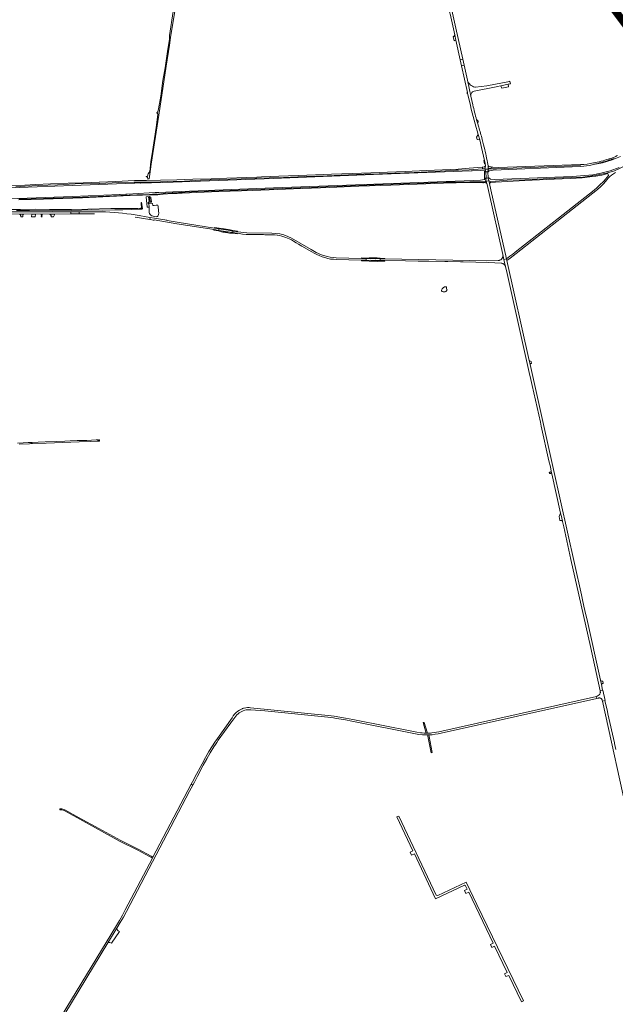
# Model space of a CAD drawing. Header units: metres. Extents: x 166325 to 190320, y 381923 to 404576.
# Tile 252 of 256: x 173460 to 174630, y 383717 to 385651. Entities that reach past the tile are written whole.
import ezdxf

# ---------------------------------------------------------------- set-up
doc = ezdxf.new("R2010")
doc.units = ezdxf.units.M
for name, color, linetype, lineweight in [('B-WE-OG-WATER_BEEK-GV', 8, 'Continuous', 18), ('B-WE-OG-WATER_KANAAL-GV', 8, 'Continuous', 18), ('B-WE-OG-WATER_MEER-GV', 8, 'Continuous', 18), ('B-WE-VH-VERHARDING_ASFALT-GV', 8, 'Continuous', 18), ('B-WE-VH-VERHARDING_BETON-GV', 8, 'Continuous', 18), ('B-WE-VH-VERHARDING_BETONSTRAATSTEEN-GV', 8, 'Continuous', 18), ('B-WE-VH-VERHARDING_FUNDERING_ZAND-GV', 8, 'Continuous', 18), ('B-WE-VH-VERHARDING_N-WEG', 8, 'Continuous', 18)]:
    doc.layers.add(name, color=color, linetype=linetype, lineweight=lineweight)

msp = doc.modelspace()

# ---------------------------------------------------------------- linework, layer by layer
at = {"layer": 'B-WE-OG-WATER_BEEK-GV', "flags": 128}
for points in [[(173761.382, 385666.763), (173754.258, 385619.853), (173754.233, 385615.296), (173754.198, 385612.678), (173750.847, 385588.412), (173746.127, 385555.964), (173741.545, 385531.272), (173737.235, 385500.567), (173733.097, 385475.716), (173731.591, 385470.086), (173731.168, 385469.194), (173729.622, 385468.268), (173729.524, 385467.799), (173731.48, 385466.214), (173731.905, 385464.389), (173728.316, 385439.327), (173723.893, 385409.02), (173720.853, 385391.894), (173717.817, 385372.052), (173715.906, 385352.773), (173712.568, 385348.101), (173711.391, 385343.138), (173708.853, 385342.582), (173708.819, 385341.921), (173710.974, 385341.991), (173711.426, 385341.191), (173711.874, 385337.807), (173713.557, 385337.912), (173714.216, 385337.953), (173714.397, 385338.129), (173715.841, 385347.219), (173718.816, 385367.032), (173733.434, 385463), (173748.159, 385559.493), (173754.346, 385600.591), (173756.57, 385615.779), (173767.941, 385686.886)], [(173453.81, 385275.794), (173479.492, 385276.107), (173525.207, 385275.684), (173563.044, 385275.887), (173601.365, 385277.102), (173622.462, 385276.709), (173647.445, 385277.119), (173663.15, 385277.641), (173695.341, 385278.455), (173698.269, 385278.585), (173700.026, 385278.78), (173701.082, 385279.518), (173701.263, 385280.061), (173701.062, 385282.916), (173700.319, 385288.328), (173700.147, 385289.578), (173700.094, 385289.966), (173699.789, 385291.366), (173699.526, 385291.712), (173699.007, 385291.704), (173698.785, 385291.391), (173698.785, 385290.254), (173698.848, 385289.694), (173699.554, 385281.388), (173699.192, 385280.785), (173697.699, 385280.446), (173692.607, 385280.243), (173639.33, 385279.928), (173594.044, 385278.623), (173561.823, 385278.2), (173518.613, 385278.185), (173492.168, 385278.553), (173461.918, 385277.979), (173441.323, 385277.718)], [(173459.374, 384817.083), (173479.546, 384817.957), (173482.256, 384818.092), (173485.817, 384818.242), (173512.472, 384819.183), (173528.607, 384819.725), (173577.075, 384821.398), (173600.046, 384822.247), (173614.023, 384822.775), (173614.01, 384823.398), (173613.88, 384823.408), (173613.848, 384824.574), (173614.042, 384824.574), (173613.978, 384825.661), (173610.359, 384825.438), (173601.316, 384824.897), (173592.288, 384824.509), (173585.009, 384824.232), (173573.084, 384824.007), (173559.392, 384823.486), (173548.664, 384823.015), (173532.701, 384822.245), (173510.386, 384821.3), (173496.393, 384820.709), (173484.602, 384820.408), (173476.889, 384820.134), (173467.053, 384819.76), (173456.035, 384819.207)]]:
    msp.add_lwpolyline(points, dxfattribs=at)
msp.add_lwpolyline([(173614.308, 384822.786), (173616.577, 384822.889), (173617.062, 384823.269), (173617.276, 384824.741), (173616.971, 384825.681), (173614.805, 384825.679), (173614.788, 384824.123), (173614.269, 384824.1)], close=True, dxfattribs=at)
at = {"layer": 'B-WE-OG-WATER_KANAAL-GV', "flags": 128}
for points in [[(174639.951, 385382.032), (174623.348, 385375.397), (174604.937, 385369.795), (174587.158, 385366.105), (174579.195, 385364.667), (174562.223, 385362.595), (174545.296, 385361.805), (174390.199, 385355.209), (174382.331, 385354.258), (174380.329, 385352.022), (174374.318, 385351.898), (174372.702, 385353.646), (174372.951, 385336.764), (174375.002, 385339.588), (174381.162, 385339.916), (174384.706, 385337.359), (174392.393, 385336.604), (174545, 385343.018), (174569.626, 385344.582), (174585.581, 385346.166), (174601.026, 385349.113), (174619.83, 385354.05), (174637.393, 385360.636)], [(173367.255, 385296.015), (173564.047, 385303.586), (173656.632, 385307.351), (173657.899, 385307.398), (173657.923, 385306.752), (173669.097, 385307.246), (173669.076, 385307.816), (173671.416, 385307.904), (173714.815, 385310.581), (173726.595, 385311.308), (173729.151, 385311.089), (173733.447, 385311.441), (173760.984, 385312.643), (173958.406, 385320.254), (174155.881, 385327.632), (174350.732, 385334.879), (174365.243, 385335.335), (174372.951, 385336.764), (174372.702, 385353.646), (174365.128, 385354.286), (174348.901, 385353.908), (174346.646, 385353.724), (174155.147, 385346.477), (173958.139, 385339.085), (173761.417, 385331.816), (173698.002, 385329.507), (173697.63, 385329.509), (173697.634, 385330.211), (173686.401, 385330.253), (173686.398, 385329.565), (173685.281, 385329.571), (173563.956, 385325.299), (173425.032, 385319.786)]]:
    msp.add_lwpolyline(points, dxfattribs=at)
at = {"layer": 'B-WE-OG-WATER_MEER-GV', "flags": 128}
msp.add_lwpolyline([(173713.934, 385289.927), (173714.658, 385282.574), (173714.803, 385281.106), (173714.377, 385279.222), (173714.881, 385271.415), (173715.077, 385270.213), (173716.667, 385267.91), (173717.869, 385266.62), (173720.01, 385265.537), (173728.478, 385263.848), (173729.784, 385264.121), (173730.988, 385264.54), (173731.631, 385265.141), (173732.255, 385266.352), (173733.056, 385268.297), (173733.407, 385270.634), (173733.147, 385275.049), (173732.135, 385283.66), (173731.798, 385286.523), (173728.298, 385286.289), (173724.27, 385286.02), (173721.48, 385285.833), (173721.171, 385289.839), (173719.693, 385290.474), (173717.791, 385290.295), (173714.782, 385289.989)], close=True, dxfattribs=at)
at = {"layer": 'B-WE-OG-WATER_MEER-GV'}
for points in [[(174288.735, 385119.31, 0.42422775), (174290.366, 385116.658)], [(174297.284, 385126.224, 0.36661425), (174288.735, 385119.31)], [(174296.967, 385117.2, 0.09995388), (174299.2, 385119.389)], [(174298.378, 385124.891, 0.42641541), (174297.284, 385126.224)], [(174299.174, 385121.13, -0.12821056), (174298.378, 385124.891)], [(174299.2, 385119.389, 0.19184387), (174299.174, 385121.13)], [(174290.366, 385116.658, 0.23390672), (174296.967, 385117.2)]]:
    msp.add_lwpolyline(points, format="xyb", dxfattribs=at)
at = {"layer": 'B-WE-VH-VERHARDING_ASFALT-GV', "flags": 128}
for points in [[(174278.323, 385809.297), (174278.246, 385809.649), (174272.276, 385836.85), (174267.189, 385835.692), (174273.148, 385808.621), (174273.226, 385808.269), (174296.628, 385701.952), (174298.824, 385691.972), (174300.365, 385684.976), (174305.044, 385663.717), (174305.281, 385662.642), (174314.404, 385621.197), (174316.747, 385610.551), (174325.248, 385571.93), (174330.329, 385572.999), (174316.825, 385634.28), (174294.073, 385737.531)], [(174379.529, 385352.317), (174379.479, 385353.339), (174380.75, 385357.327), (174380.292, 385357.306), (174379.54, 385357.271), (174374.169, 385356.985), (174373.709, 385356.969), (174375.397, 385353.13), (174375.437, 385352.324), (174376.086, 385339.294), (174376.147, 385338.038), (174374.808, 385333.675), (174376.519, 385333.838), (174381.352, 385334.042), (174381.677, 385334.082), (174380.215, 385338.267), (174380.155, 385339.514)], [(174409.045, 385189.448), (174411.203, 385179.799), (174415.934, 385180.857), (174385.582, 385316.606), (174382.541, 385329.141), (174381.352, 385334.042), (174376.519, 385333.838), (174377.632, 385329.038), (174378.082, 385327.096), (174380.827, 385315.262)], [(173576.938, 385273.575), (173574.471, 385273.582), (173563.573, 385273.605), (173560.947, 385273.5), (173561.048, 385269.157), (173563.556, 385269.147), (173574.451, 385269.19), (173576.943, 385269.189)], [(173466.694, 385267.385), (173466.923, 385267.934), (173467.518, 385268.704), (173459.285, 385268.696), (173460.43, 385268.372), (173461.367, 385267.878), (173461.767, 385267.474), (173462.049, 385267.032), (173462.235, 385266.445), (173462.35, 385265.783), (173462.42, 385263.803), (173466.482, 385263.756), (173466.591, 385266.89)], [(173769.211, 385253.052), (173749.742, 385256.578), (173749.297, 385256.697), (173749.043, 385256.79), (173749.017, 385256.794), (173736.704, 385258.863), (173724.759, 385260.836), (173724.785, 385261.04), (173716.409, 385262.496), (173715.743, 385258.33), (173717.172, 385258.101), (173722.717, 385257.31), (173724.273, 385257.076), (173724.311, 385257.371), (173768.915, 385250), (173841.899, 385238.434), (173851.085, 385236.978), (173851.542, 385240.016), (173842.569, 385241.437)], [(173860.69, 385238.55), (173860.664, 385238.556), (173860.638, 385238.564), (173851.542, 385240.016), (173851.085, 385236.978), (173860.179, 385235.346), (173869.105, 385233.94), (173869.13, 385233.936), (173869.155, 385233.931), (173869.179, 385233.923), (173878.553, 385232.625), (173879.017, 385235.666), (173869.662, 385237.171)], [(174140.445, 385178.293), (174140.623, 385181.43), (174131.648, 385181.686), (174081.553, 385183.115), (174075.592, 385183.538), (174069.671, 385184.349), (174063.816, 385185.544), (174052.952, 385189.098), (174042.498, 385193.722), (174032.56, 385199.369), (173993.901, 385221.744), (173986.671, 385225.164), (173979.151, 385227.888), (173971.408, 385229.893), (173963.511, 385231.161), (173955.53, 385231.68), (173906.135, 385232.36), (173900.451, 385232.669), (173894.783, 385233.199), (173889.14, 385233.95), (173887.94, 385234.157), (173880.942, 385235.361), (173879.017, 385235.666), (173878.553, 385232.625), (173887.61, 385231.19), (173890.943, 385230.662), (173898, 385229.767), (173905.089, 385229.177), (173912.197, 385228.892), (173913.353, 385228.878), (173919.508, 385228.806), (173933.556, 385228.64), (173934.038, 385228.634), (173939.276, 385228.573), (173941.957, 385228.541), (173941.959, 385228.541), (173955.64, 385228.38), (173960.612, 385228.154), (173965.56, 385227.619), (173966.688, 385227.426), (173970.466, 385226.779), (173974.716, 385225.794), (173978.906, 385224.579), (173983.024, 385223.138), (173986.266, 385221.822), (173989.447, 385220.367), (173992.562, 385218.774), (173993.748, 385218.082), (173998.055, 385215.569), (174002.998, 385212.685), (174007.574, 385210.015), (174014.006, 385206.262), (174034.037, 385194.573), (174038.676, 385191.895), (174043.457, 385189.479), (174048.365, 385187.333), (174053.933, 385185.227), (174059.59, 385183.372), (174065.325, 385181.774), (174070.744, 385180.743), (174076.223, 385180.103), (174081.734, 385179.856), (174131.654, 385178.527)], [(174149.687, 385177.926), (174149.688, 385177.938), (174149.691, 385177.964), (174149.697, 385177.988), (174149.704, 385178.013), (174149.714, 385178.036), (174149.726, 385178.059), (174149.739, 385178.08), (174149.755, 385178.1), (174149.772, 385178.119), (174149.791, 385178.136), (174149.811, 385178.151), (174149.833, 385178.165), (174149.855, 385178.176), (174149.879, 385178.186), (174149.903, 385178.193), (174149.928, 385178.198), (174149.953, 385178.202), (174149.979, 385178.202), (174150.004, 385178.201), (174159, 385178.004), (174159.026, 385178.006), (174159.053, 385178.006), (174159.079, 385178.003), (174159.105, 385177.998), (174159.131, 385177.991), (174159.156, 385177.982), (174159.18, 385177.97), (174159.202, 385177.957), (174159.224, 385177.942), (174159.244, 385177.925), (174159.263, 385177.906), (174159.28, 385177.886), (174159.295, 385177.864), (174159.308, 385177.841), (174159.32, 385177.817), (174159.329, 385177.792), (174159.336, 385177.767), (174159.341, 385177.74), (174159.343, 385177.714), (174159.343, 385177.688), (174159.341, 385177.661), (174168.313, 385177.913), (174168.359, 385180.942), (174159.468, 385181.467), (174159.464, 385181.441), (174159.458, 385181.416), (174159.449, 385181.391), (174159.438, 385181.367), (174159.425, 385181.344), (174159.411, 385181.322), (174159.394, 385181.302), (174159.376, 385181.283), (174159.356, 385181.265), (174159.335, 385181.25), (174159.312, 385181.236), (174159.288, 385181.225), (174159.264, 385181.216), (174159.239, 385181.208), (174159.213, 385181.203), (174159.187, 385181.201), (174159.16, 385181.2), (174159.134, 385181.202), (174159.108, 385181.206), (174150.101, 385181.427), (174150.075, 385181.427), (174150.048, 385181.43), (174150.022, 385181.435), (174149.997, 385181.442), (174149.972, 385181.451), (174149.949, 385181.463), (174149.926, 385181.476), (174149.904, 385181.491), (174149.884, 385181.508), (174149.866, 385181.527), (174149.849, 385181.547), (174149.834, 385181.569), (174149.82, 385181.592), (174149.809, 385181.616), (174149.8, 385181.641), (174149.793, 385181.666), (174149.789, 385181.692), (174149.786, 385181.718), (174140.623, 385181.43), (174140.445, 385178.293)], [(174411.203, 385179.799), (174409.045, 385189.448), (174409.19, 385188.627), (174409.263, 385187.796), (174409.262, 385186.962), (174409.188, 385186.132), (174409.042, 385185.311), (174408.823, 385184.506), (174408.535, 385183.724), (174408.179, 385182.97), (174407.758, 385182.25), (174407.276, 385181.57), (174406.735, 385180.935), (174406.141, 385180.35), (174405.498, 385179.819), (174404.81, 385179.347), (174404.084, 385178.938), (174403.325, 385178.594), (174402.538, 385178.318), (174401.73, 385178.112), (174400.907, 385177.978), (174400.075, 385177.917), (174377.222, 385177.266), (174177.258, 385180.785), (174168.359, 385180.942), (174168.313, 385177.913), (174177.236, 385177.791), (174218.021, 385177.236), (174242.816, 385176.759), (174256.586, 385176.494), (174263.46, 385176.362), (174295.357, 385175.749), (174300.951, 385175.642), (174325.942, 385175.162), (174331.033, 385175.064), (174380.994, 385174.104), (174405.594, 385172.683), (174406.424, 385172.599), (174407.244, 385172.443), (174408.048, 385172.218), (174408.829, 385171.924), (174409.582, 385171.564), (174410.302, 385171.141), (174410.982, 385170.657), (174411.618, 385170.116), (174412.205, 385169.523), (174412.739, 385168.881), (174413.215, 385168.196), (174413.631, 385167.472), (174413.983, 385166.715), (174414.268, 385165.931), (174414.485, 385165.125)], [(174568.099, 384498.964), (174565.31, 384511.499), (174563.178, 384521.083), (174508.452, 384767.065), (174467.511, 384950.176), (174466.256, 384955.788), (174462.35, 384973.256), (174460.491, 384981.57), (174416.682, 385177.51), (174415.934, 385180.857), (174411.203, 385179.799), (174414.485, 385165.125), (174416.009, 385158.301), (174417.361, 385152.251), (174462.062, 384952.136), (174462.498, 384950.182), (174465.235, 384937.929), (174466.559, 384932.002), (174482.566, 384860.343), (174484.414, 384852.068), (174499.51, 384784.485), (174502.211, 384772.394), (174504.152, 384763.69), (174505.245, 384758.764), (174522.461, 384681.206), (174522.876, 384679.336), (174522.909, 384679.188), (174523.332, 384677.283), (174525.891, 384665.753), (174526.066, 384664.964), (174528.385, 384654.518), (174542.662, 384590.199), (174558.035, 384520.944), (174558.426, 384521.031), (174581.019, 384419.25), (174600.263, 384332.555), (174604.893, 384333.586), (174602.341, 384345.052), (174600.472, 384353.453), (174573.552, 384474.453), (174571.875, 384481.993)], [(174261.275, 384245.809), (174263.786, 384245.886), (174269.97, 384246.326), (174276.119, 384247.116), (174282.214, 384248.253), (174593.502, 384317.578), (174592.596, 384321.571), (174283.318, 384252.104), (174278.788, 384251.247), (174274.238, 384250.504), (174269.671, 384249.875), (174266.675, 384249.549), (174263.669, 384249.356), (174260.656, 384249.296), (174259.76, 384249.304), (174259.163, 384249.319), (174258.565, 384249.337), (174257.968, 384249.358), (174254.36, 384249.547), (174250.759, 384249.842), (174247.169, 384250.245), (174240.31, 384251.353), (174233.477, 384252.61), (174226.673, 384254.014), (174121.112, 384275.005), (174114.192, 384276.394), (174107.261, 384277.723), (174100.319, 384278.994), (174088.956, 384280.944), (174077.552, 384282.641), (174066.114, 384284.085), (173913.835, 384299.385), (173910.661, 384299.59), (173907.48, 384299.518), (173904.319, 384299.17), (173901.199, 384298.548), (173899.652, 384298.132), (173898.125, 384297.649), (173896.853, 384297.189), (173895.599, 384296.683), (173891.988, 384294.614), (173888.554, 384292.263), (173885.319, 384289.644), (173882.404, 384286.594), (173879.805, 384283.27), (173877.549, 384279.705), (173848.519, 384239.042), (173843.523, 384231.907), (173838.738, 384224.629), (173831.652, 384213.012), (173824.847, 384201.227), (173818.328, 384189.282), (173803.706, 384161.436), (173802.004, 384158.195), (173797.243, 384149.128), (173800.327, 384147.508), (173803.321, 384153.213), (173803.993, 384154.492), (173807.946, 384162.021), (173808.848, 384163.739), (173809.398, 384164.786), (173820.877, 384186.653), (173827.56, 384198.86), (173834.521, 384210.911), (173841.757, 384222.799), (173844.5, 384227.081), (173847.341, 384231.299), (173850.279, 384235.451), (173874.852, 384269.614), (173884.771, 384282.744), (173886.778, 384285.034), (173888.985, 384287.132), (173891.373, 384289.022), (173893.923, 384290.687), (173896.612, 384292.114), (173899.421, 384293.292), (173902.324, 384294.21), (173905.299, 384294.861), (173908.32, 384295.24), (173911.364, 384295.343), (173914.404, 384295.17), (173941.832, 384293.054), (174065.672, 384280.544), (174071.107, 384279.91), (174076.535, 384279.21), (174081.953, 384278.445), (174096.892, 384275.916), (174115.684, 384272.376), (174237.664, 384248.274), (174244.332, 384246.977), (174251.074, 384246.149), (174257.857, 384245.796), (174259.566, 384245.789)]]:
    msp.add_lwpolyline(points, close=True, dxfattribs=at)
for points in [[(174350.109, 385483.448), (174346.271, 385500.84), (174339.421, 385531.74), (174332.927, 385561.21), (174327.849, 385560.113), (174339.394, 385507.665), (174339.622, 385506.628), (174345.189, 385482.153)], [(174361.528, 385439.839), (174359.044, 385448.496), (174357.428, 385454.343)], [(174360.637, 385425.218), (174363.509, 385414.513), (174367.124, 385399.944), (174372.731, 385374.224), (174374.082, 385368.023), (174374.735, 385363.756), (174373.709, 385356.969), (174374.169, 385356.985), (174379.54, 385357.271), (174380.292, 385357.306), (174380.079, 385363.561), (174378.869, 385369.996)], [(173373.268, 385268.98), (173561.048, 385269.157), (173560.947, 385273.5)], [(173560.947, 385273.5), (173519.426, 385273.538), (173438.578, 385273.454), (173378.448, 385273.336)], [(173612.389, 385273.54), (173602.77, 385273.562), (173576.938, 385273.575), (173576.943, 385269.189), (173607.3, 385269.231)], [(173686.759, 385262.963), (173715.743, 385258.33), (173716.409, 385262.496), (173708.837, 385263.813), (173695.046, 385266.074), (173678.899, 385268.593)], [(174594.296, 384322.18), (174592.596, 384321.571), (174593.502, 384317.578), (174597.024, 384318.362), (174597.534, 384318.452), (174598.049, 384318.498), (174598.567, 384318.499), (174599.083, 384318.454), (174599.593, 384318.366), (174599.784, 384318.315), (174600.093, 384318.233), (174600.58, 384318.057), (174601.05, 384317.84), (174601.5, 384317.583), (174601.925, 384317.288), (174602.323, 384316.957), (174602.691, 384316.593), (174603.026, 384316.198), (174603.325, 384315.776), (174603.587, 384315.329), (174603.809, 384314.861), (174603.989, 384314.376), (174604.127, 384313.877), (174604.446, 384312.43), (174609.362, 384313.512), (174609.752, 384313.598), (174605.284, 384333.673), (174604.893, 384333.586), (174600.263, 384332.555), (174599.873, 384332.468), (174600.216, 384330.923)], [(174600.216, 384330.923), (174600.332, 384330.267), (174600.39, 384329.604), (174600.39, 384328.938), (174600.333, 384328.274)], [(174630.847, 384217.025), (174628.152, 384229.125), (174627.905, 384230.233), (174615.129, 384287.607), (174614.114, 384292.165), (174609.362, 384313.512), (174604.446, 384312.43), (174656.34, 384076.746)], [(173548.857, 383697.857), (173633.586, 383837.672), (173650.862, 383866.179), (173657.715, 383877.488), (173663.93, 383888.107), (173669.817, 383898.912), (173794.047, 384135.546), (173800.327, 384147.508), (173797.243, 384149.128), (173721.983, 384005.806), (173720.958, 384003.854), (173667.466, 383901.986), (173661.929, 383891.706), (173656.18, 383881.544), (173650.22, 383871.504), (173541.729, 383693.003)]]:
    msp.add_lwpolyline(points, dxfattribs=at)
at = {"layer": 'B-WE-VH-VERHARDING_ASFALT-GV'}
for points in [[(174345.189, 385482.153, 0.01907589), (174360.637, 385425.218)], [(174357.428, 385454.343, -0.00973832), (174350.109, 385483.448)], [(174368.414, 385415.804, 0.01664681), (174361.528, 385439.839)], [(174371.199, 385404.81, 0.00372095), (174368.414, 385415.804)], [(174378.869, 385369.996, 0.01189475), (174371.199, 385404.81)], [(173678.899, 385268.593, 0.03453521), (173612.389, 385273.54)], [(174600.333, 384328.274, -0.24144724), (174594.296, 384322.18)]]:
    msp.add_lwpolyline(points, format="xyb", dxfattribs=at)
at = {"layer": 'B-WE-VH-VERHARDING_BETON-GV', "flags": 128}
msp.add_lwpolyline([(173714.658, 385282.574), (173713.934, 385289.927), (173712.604, 385289.831), (173712.578, 385290.13), (173714.461, 385290.266), (173714.325, 385292.152), (173712.413, 385292.013), (173712.387, 385292.312), (173714.311, 385292.451), (173714.475, 385293.695), (173713.527, 385302.698), (173713.512, 385302.997), (173715.419, 385303.102), (173715.452, 385302.803), (173716.459, 385293.731), (173717.145, 385292.559), (173717.669, 385292.605), (173717.662, 385292.734), (173719.465, 385292.913), (173717.886, 385301.703), (173717.441, 385302.04), (173715.486, 385303.52), (173708.805, 385303.159), (173710.524, 385282.236)], close=True, dxfattribs=at)
at = {"layer": 'B-WE-VH-VERHARDING_BETONSTRAATSTEEN-GV', "flags": 128}
for points in [[(174314.404, 385621.197), (174312.697, 385617.954), (174311.572, 385617.516), (174313.343, 385609.459), (174314.38, 385609.634), (174314.745, 385610.133), (174316.747, 385610.551)], [(174330.329, 385572.999), (174325.248, 385571.93), (174327.849, 385560.113), (174332.927, 385561.21)], [(174419.814, 385519.541), (174419.943, 385519.57), (174419.552, 385524.011), (174404.826, 385520.914), (174406.771, 385516.115), (174419.987, 385518.78)], [(174339.394, 385507.665), (174338.298, 385507.422), (174338.295, 385507.287), (174338.45, 385506.516), (174338.488, 385506.406), (174339.622, 385506.628)], [(174359.691, 385453.326), (174357.428, 385454.343), (174359.044, 385448.496), (174360.639, 385450.224)], [(174360.637, 385425.218), (174357.263, 385420.381), (174358.407, 385415.642), (174363.509, 385414.513)], [(174372.731, 385374.224), (174371.657, 385373.985), (174372.245, 385371.09), (174372.907, 385367.828), (174374.082, 385368.023)], [(174374.735, 385363.756), (174372.933, 385361.606), (174368.848, 385361.349), (174369.106, 385357.915), (174373.528, 385358.068), (174373.588, 385357.644), (174373.401, 385356.992), (174373.709, 385356.969)], [(174386.217, 385361.239), (174386.275, 385361.576), (174381.276, 385362.3), (174380.079, 385363.561), (174380.292, 385357.306), (174381.799, 385358.989), (174385.727, 385358.415)], [(173491.27, 385268.726), (173484.052, 385268.719), (173483.786, 385263.555), (173490.474, 385263.477)], [(173529.317, 385268.762), (173519.551, 385268.753), (173520.909, 385267.277), (173521.993, 385265.93), (173522.258, 385263.826), (173527.052, 385263.884), (173527.148, 385265.184), (173527.751, 385266.387)], [(173859.902, 385235.213), (173859.918, 385235.234), (173859.936, 385235.254), (173859.955, 385235.272), (173859.976, 385235.289), (173859.999, 385235.304), (173860.023, 385235.316), (173860.047, 385235.327), (173860.073, 385235.335), (173860.099, 385235.341), (173860.125, 385235.345), (173860.152, 385235.347), (173860.179, 385235.346), (173851.085, 385236.978), (173841.899, 385238.434), (173841.829, 385237.838), (173841.751, 385237.182), (173850.796, 385235.774), (173856.453, 385234.16), (173859.457, 385233.706), (173869.164, 385232.153), (173872.491, 385231.731), (173878.516, 385231.391), (173887.445, 385230.06), (173887.523, 385230.596), (173887.61, 385231.19), (173878.553, 385232.625), (173869.179, 385233.923), (173869.203, 385233.913), (173869.226, 385233.901), (173869.247, 385233.887), (173869.267, 385233.871), (173869.286, 385233.854), (173869.303, 385233.835), (173869.318, 385233.815), (173869.332, 385233.793), (173869.344, 385233.77), (173869.353, 385233.747), (173869.361, 385233.722), (173869.366, 385233.697), (173869.369, 385233.672), (173869.37, 385233.646), (173869.369, 385233.621), (173869.366, 385233.596), (173869.36, 385233.571), (173869.352, 385233.546), (173869.342, 385233.523), (173869.33, 385233.5), (173869.316, 385233.479), (173869.301, 385233.459), (173869.283, 385233.44), (173869.265, 385233.423), (173869.244, 385233.407), (173869.223, 385233.394), (173869.2, 385233.382), (173869.176, 385233.372), (173869.152, 385233.365), (173869.127, 385233.359), (173869.102, 385233.356), (173869.076, 385233.355), (173860.104, 385234.734), (173860.078, 385234.74), (173860.052, 385234.748), (173860.027, 385234.758), (173860.003, 385234.77), (173859.981, 385234.784), (173859.959, 385234.801), (173859.939, 385234.819), (173859.921, 385234.838), (173859.905, 385234.859), (173859.89, 385234.882), (173859.878, 385234.906), (173859.867, 385234.93), (173859.859, 385234.956), (173859.853, 385234.982), (173859.849, 385235.009), (173859.848, 385235.036), (173859.849, 385235.062), (173859.852, 385235.089), (173859.857, 385235.115), (173859.865, 385235.141), (173859.875, 385235.166), (173859.887, 385235.19)], [(173869.946, 385237.387), (173869.938, 385237.362), (173869.928, 385237.339), (173869.916, 385237.316), (173869.902, 385237.295), (173869.887, 385237.275), (173869.869, 385237.256), (173869.851, 385237.239), (173869.83, 385237.223), (173869.809, 385237.21), (173869.786, 385237.198), (173869.762, 385237.188), (173869.738, 385237.181), (173869.713, 385237.175), (173869.688, 385237.172), (173869.662, 385237.171), (173879.017, 385235.666), (173880.942, 385235.361), (173887.94, 385234.157), (173888.037, 385234.748), (173888.149, 385235.431), (173879.126, 385236.748), (173873.481, 385238.327), (173857.65, 385240.865), (173851.733, 385241.144), (173842.748, 385242.555), (173842.664, 385242.03), (173842.569, 385241.437), (173851.542, 385240.016), (173860.638, 385238.564), (173860.613, 385238.574), (173860.589, 385238.586), (173860.567, 385238.6), (173860.545, 385238.617), (173860.525, 385238.635), (173860.507, 385238.654), (173860.491, 385238.675), (173860.476, 385238.698), (173860.464, 385238.722), (173860.453, 385238.746), (173860.445, 385238.772), (173860.439, 385238.798), (173860.435, 385238.825), (173860.434, 385238.852), (173860.435, 385238.878), (173860.438, 385238.905), (173860.443, 385238.931), (173860.451, 385238.957), (173860.461, 385238.982), (173860.473, 385239.006), (173860.488, 385239.029), (173860.504, 385239.05), (173860.522, 385239.07), (173860.541, 385239.088), (173860.562, 385239.105), (173860.585, 385239.12), (173860.609, 385239.132), (173860.633, 385239.143), (173860.659, 385239.151), (173860.685, 385239.157), (173860.711, 385239.161), (173860.738, 385239.163), (173860.765, 385239.162), (173869.691, 385237.756), (173869.716, 385237.752), (173869.741, 385237.747), (173869.765, 385237.739), (173869.789, 385237.729), (173869.812, 385237.717), (173869.833, 385237.703), (173869.853, 385237.687), (173869.872, 385237.67), (173869.889, 385237.651), (173869.904, 385237.631), (173869.918, 385237.609), (173869.93, 385237.586), (173869.939, 385237.563), (173869.947, 385237.538), (173869.952, 385237.513), (173869.955, 385237.488), (173869.956, 385237.462), (173869.955, 385237.437), (173869.952, 385237.412)], [(173869.076, 385233.355), (173869.102, 385233.356), (173869.127, 385233.359), (173869.152, 385233.365), (173869.176, 385233.372), (173869.2, 385233.382), (173869.223, 385233.394), (173869.244, 385233.407), (173869.265, 385233.423), (173869.283, 385233.44), (173869.301, 385233.459), (173869.316, 385233.479), (173869.33, 385233.5), (173869.342, 385233.523), (173869.352, 385233.546), (173869.36, 385233.571), (173869.366, 385233.596), (173869.369, 385233.621), (173869.37, 385233.646), (173869.369, 385233.672), (173869.366, 385233.697), (173869.361, 385233.722), (173869.353, 385233.747), (173869.344, 385233.77), (173869.332, 385233.793), (173869.318, 385233.815), (173869.303, 385233.835), (173869.286, 385233.854), (173869.267, 385233.871), (173869.247, 385233.887), (173869.226, 385233.901), (173869.203, 385233.913), (173869.179, 385233.923), (173869.155, 385233.931), (173869.13, 385233.936), (173869.105, 385233.94), (173860.179, 385235.346), (173860.152, 385235.347), (173860.125, 385235.345), (173860.099, 385235.341), (173860.073, 385235.335), (173860.047, 385235.327), (173860.023, 385235.316), (173859.999, 385235.304), (173859.976, 385235.289), (173859.955, 385235.272), (173859.936, 385235.254), (173859.918, 385235.234), (173859.902, 385235.213), (173859.887, 385235.19), (173859.875, 385235.166), (173859.865, 385235.141), (173859.857, 385235.115), (173859.852, 385235.089), (173859.849, 385235.062), (173859.848, 385235.036), (173859.849, 385235.009), (173859.853, 385234.982), (173859.859, 385234.956), (173859.867, 385234.93), (173859.878, 385234.906), (173859.89, 385234.882), (173859.905, 385234.859), (173859.921, 385234.838), (173859.939, 385234.819), (173859.959, 385234.801), (173859.981, 385234.784), (173860.003, 385234.77), (173860.027, 385234.758), (173860.052, 385234.748), (173860.078, 385234.74), (173860.104, 385234.734)], [(173869.939, 385237.563), (173869.93, 385237.586), (173869.918, 385237.609), (173869.904, 385237.631), (173869.889, 385237.651), (173869.872, 385237.67), (173869.853, 385237.687), (173869.833, 385237.703), (173869.812, 385237.717), (173869.789, 385237.729), (173869.765, 385237.739), (173869.741, 385237.747), (173869.716, 385237.752), (173869.691, 385237.756), (173860.765, 385239.162), (173860.738, 385239.163), (173860.711, 385239.161), (173860.685, 385239.157), (173860.659, 385239.151), (173860.633, 385239.143), (173860.609, 385239.132), (173860.585, 385239.12), (173860.562, 385239.105), (173860.541, 385239.088), (173860.522, 385239.07), (173860.504, 385239.05), (173860.488, 385239.029), (173860.473, 385239.006), (173860.461, 385238.982), (173860.451, 385238.957), (173860.443, 385238.931), (173860.438, 385238.905), (173860.435, 385238.878), (173860.434, 385238.852), (173860.435, 385238.825), (173860.439, 385238.798), (173860.445, 385238.772), (173860.453, 385238.746), (173860.464, 385238.722), (173860.476, 385238.698), (173860.491, 385238.675), (173860.507, 385238.654), (173860.525, 385238.635), (173860.545, 385238.617), (173860.567, 385238.6), (173860.589, 385238.586), (173860.613, 385238.574), (173860.638, 385238.564), (173860.664, 385238.556), (173860.69, 385238.55), (173869.662, 385237.171), (173869.688, 385237.172), (173869.713, 385237.175), (173869.738, 385237.181), (173869.762, 385237.188), (173869.786, 385237.198), (173869.809, 385237.21), (173869.83, 385237.223), (173869.851, 385237.239), (173869.869, 385237.256), (173869.887, 385237.275), (173869.902, 385237.295), (173869.916, 385237.316), (173869.928, 385237.339), (173869.938, 385237.362), (173869.946, 385237.387), (173869.952, 385237.412), (173869.955, 385237.437), (173869.956, 385237.462), (173869.955, 385237.488), (173869.952, 385237.513), (173869.947, 385237.538)], [(174149.792, 385177.691), (174149.773, 385177.708), (174149.756, 385177.726), (174149.74, 385177.746), (174149.726, 385177.768), (174149.715, 385177.79), (174149.705, 385177.813), (174149.697, 385177.838), (174149.691, 385177.862), (174149.688, 385177.888), (174149.687, 385177.913), (174149.687, 385177.926), (174140.445, 385178.293), (174131.654, 385178.527), (174131.605, 385177.928), (174131.566, 385177.457), (174140.644, 385177.308), (174146.502, 385176.549), (174162.22, 385176.147), (174168.232, 385176.775), (174177.233, 385176.589), (174177.235, 385177.191), (174177.236, 385177.791), (174168.313, 385177.913), (174159.341, 385177.661), (174159.337, 385177.635), (174159.33, 385177.609), (174159.321, 385177.584), (174159.311, 385177.56), (174159.298, 385177.537), (174159.283, 385177.515), (174159.266, 385177.495), (174159.248, 385177.476), (174159.228, 385177.458), (174159.206, 385177.443), (174159.184, 385177.429), (174159.16, 385177.417), (174159.135, 385177.407), (174159.11, 385177.4), (174159.084, 385177.395), (174159.057, 385177.392), (174159.031, 385177.391), (174149.98, 385177.625), (174149.955, 385177.626), (174149.929, 385177.629), (174149.905, 385177.634), (174149.88, 385177.641), (174149.857, 385177.651), (174149.834, 385177.662), (174149.812, 385177.675)], [(174177.292, 385181.958), (174168.276, 385182.203), (174162.154, 385182.936), (174146.793, 385183.297), (174140.624, 385182.661), (174131.653, 385182.747), (174131.651, 385182.286), (174131.648, 385181.686), (174140.623, 385181.43), (174149.786, 385181.718), (174149.786, 385181.745), (174149.788, 385181.771), (174149.793, 385181.797), (174149.799, 385181.823), (174149.808, 385181.847), (174149.819, 385181.871), (174149.832, 385181.894), (174149.847, 385181.916), (174149.864, 385181.937), (174149.882, 385181.956), (174149.902, 385181.973), (174149.923, 385181.988), (174149.946, 385182.002), (174149.97, 385182.013), (174149.994, 385182.023), (174150.02, 385182.03), (174150.045, 385182.035), (174150.072, 385182.038), (174150.098, 385182.039), (174159.125, 385181.801), (174159.151, 385181.804), (174159.177, 385181.804), (174159.204, 385181.802), (174159.23, 385181.798), (174159.255, 385181.791), (174159.28, 385181.783), (174159.304, 385181.772), (174159.327, 385181.759), (174159.349, 385181.744), (174159.369, 385181.727), (174159.388, 385181.709), (174159.405, 385181.689), (174159.421, 385181.668), (174159.434, 385181.645), (174159.445, 385181.622), (174159.455, 385181.597), (174159.462, 385181.572), (174159.467, 385181.546), (174159.47, 385181.52), (174159.47, 385181.493), (174159.468, 385181.467), (174168.359, 385180.942), (174177.258, 385180.785), (174177.275, 385181.385)], [(174464.595, 384979.617), (174463.454, 384980.199), (174462.196, 384980.934), (174460.491, 384981.57), (174462.35, 384973.256), (174463.415, 384974.582), (174464.022, 384975.206), (174465.131, 384975.733)], [(174500.978, 384759.273), (174502.584, 384759.45), (174503.255, 384759.372), (174505.245, 384758.764), (174504.152, 384763.69), (174503.319, 384762.448), (174502.414, 384762.103), (174501.302, 384761.812), (174500.368, 384761.616), (174500.099, 384761.56), (174500.113, 384761.501), (174500.638, 384759.676), (174500.733, 384759.246)], [(174605.188, 384351.348), (174604.559, 384351.258), (174603.504, 384351.422), (174602.144, 384351.965), (174600.983, 384352.998), (174602.692, 384345.318), (174603.761, 384346.127), (174604.847, 384346.76), (174606.101, 384347.137)], [(174445.417, 383721.638), (174449.621, 383723.361), (174358.207, 383913.067), (174337.041, 383956.459), (174281.031, 383930.377), (174277.954, 383931.432), (174204.908, 384086.214), (174200.896, 384085.048), (174232.499, 384018.207), (174226.944, 384015.477), (174229.55, 384009.987), (174235.222, 384012.448), (174277.009, 383924.067), (174333.522, 383950.434), (174335.851, 383949.576), (174339.212, 383942.584), (174333.96, 383940.008), (174336.38, 383934.424), (174341.88, 383937.034), (174389.989, 383836.949), (174384.49, 383834.295), (174387.282, 383828.432), (174392.875, 383830.945), (174417.757, 383779.181), (174412.408, 383776.599), (174415.013, 383771.201), (174420.48, 383773.516)]]:
    msp.add_lwpolyline(points, close=True, dxfattribs=at)
for points in [[(174339.421, 385531.74), (174346.271, 385500.84)], [(174404.826, 385520.914), (174419.552, 385524.011), (174422.875, 385524.71), (174423.674, 385524.896), (174423.924, 385524.954), (174422.823, 385529.83), (174422.593, 385529.794), (174421.775, 385529.667), (174377.36, 385520.628), (174355.397, 385518.157), (174353.95, 385518.282)], [(174352.414, 385510.128), (174395.728, 385519.041), (174397.803, 385519.468), (174404.826, 385520.914)], [(173503.88, 385266.678), (173504.404, 385267.245), (173504.468, 385268.739), (173502.564, 385268.733), (173502.461, 385267.199), (173502.951, 385266.728), (173502.943, 385264.55)], [(173502.559, 385263.788), (173504.24, 385263.79)], [(173503.858, 385264.548), (173503.88, 385266.678)]]:
    msp.add_lwpolyline(points, dxfattribs=at)
at = {"layer": 'B-WE-VH-VERHARDING_BETONSTRAATSTEEN-GV'}
for points in [[(174344.974, 385523.164, -0.12518191), (174339.421, 385531.74)], [(174353.95, 385518.282, -0.12525378), (174344.974, 385523.164)], [(174346.271, 385500.84, -0.1837655), (174347.312, 385506.462)], [(174347.312, 385506.462, -0.2034639), (174352.414, 385510.128)], [(173502.943, 385264.55, 0.27253418), (173502.559, 385263.788)], [(173504.24, 385263.79, 0.27186574), (173503.858, 385264.548)]]:
    msp.add_lwpolyline(points, format="xyb", dxfattribs=at)
at = {"layer": 'B-WE-VH-VERHARDING_FUNDERING_ZAND-GV'}
for points in [[(174586.735, 385369.391, -0.03898268), (174561.547, 385366.291)], [(174616.885, 385377.08, -0.02595677), (174586.735, 385369.391)], [(174587.64, 385367.001, 0.03094136), (174617.436, 385374.831)], [(174617.436, 385374.831, 0.01755441), (174627.827, 385378.404)], [(174627.823, 385380.939, -0.02261363), (174617.639, 385377.314)], [(174633.853, 385383.926, -0.03894484), (174627.823, 385380.939)]]:
    msp.add_lwpolyline(points, format="xyb", dxfattribs=at)
at = {"layer": 'B-WE-VH-VERHARDING_FUNDERING_ZAND-GV', "flags": 128}
for points in [[(174617.639, 385377.314), (174616.885, 385377.08)], [(174196.748, 385349.309), (174234.674, 385350.955), (174276.261, 385352.932), (174316.686, 385354.958), (174322.008, 385355.207), (174342.703, 385356.216), (174369.106, 385357.915), (174368.848, 385361.349), (174368.428, 385361.31), (174342.666, 385358.903), (174321.156, 385357.058), (174259.125, 385354.38), (174217.023, 385352.426), (174182.696, 385351.514), (174149.641, 385350.153), (174112.915, 385348.374), (174072.869, 385347.266), (174041.066, 385346.347), (174007.046, 385344.566), (173969.325, 385343.405), (173935.394, 385342.051), (173926.275, 385341.4), (173905.566, 385340.632), (173866.907, 385339.752), (173836.199, 385338.285), (173800.423, 385337.415), (173768.849, 385335.942), (173737.119, 385335.309), (173709.564, 385334.683), (173685.917, 385334.62), (173649.227, 385333.127), (173617.145, 385331.66), (173616.293, 385331.621), (173585.25, 385330.577), (173555.799, 385329.763), (173521.143, 385328.228), (173491.514, 385327.008), (173470.754, 385326.041), (173443.722, 385325.085)], [(174561.547, 385366.291), (174400.724, 385360.18), (174389.525, 385360.998), (174386.217, 385361.239), (174385.727, 385358.415), (174381.799, 385358.989), (174380.292, 385357.306), (174380.75, 385357.327), (174381.098, 385357.397), (174387.849, 385357.579), (174396.592, 385357.815), (174561.613, 385364.115)], [(174654.225, 385366.249), (174628.252, 385353.994), (174612.403, 385349.376), (174596.294, 385345.773), (174579.988, 385343.199), (174565.764, 385341.761), (174544.055, 385340.639), (174512.378, 385339.46), (174452.399, 385336.367), (174417.706, 385335.283), (174394.481, 385333.539), (174384.762, 385332.776), (174381.951, 385334.115), (174381.352, 385334.042), (174382.541, 385329.141), (174384.912, 385330.705), (174394.438, 385331.354), (174394.786, 385331.378), (174417.87, 385333.134), (174452.282, 385334.767), (174509.727, 385337.602), (174541.818, 385339.117), (174564.899, 385340.325), (174580.049, 385342.006), (174591.814, 385343.582), (174603.488, 385345.733), (174615.042, 385348.455), (174616.274, 385344.906), (174607.764, 385334.442), (174598.303, 385324.829), (174594.007, 385321.221), (174587.974, 385316.155), (174433.194, 385194.085), (174428.576, 385190.546), (174422.689, 385186.034), (174415.934, 385180.857), (174416.682, 385177.51), (174423.12, 385182.484), (174435.042, 385191.694), (174594.557, 385317.343), (174601.227, 385323.023), (174607.339, 385329.3), (174612.84, 385336.118), (174615.673, 385339.588), (174618.82, 385342.776), (174622.253, 385345.653), (174625.942, 385348.194), (174629.854, 385350.376)], [(173452.953, 385322.794), (173471.088, 385323.654), (173497.086, 385325.128), (173534.488, 385326.503), (173569.366, 385328.235), (173617.146, 385329.215), (173617.766, 385329.228), (173653.483, 385331.069), (173684.781, 385331.433), (173723.037, 385331.772), (173750.397, 385332.777), (173783.972, 385333.931), (173815.034, 385335.84), (173852.791, 385336.81), (173895.176, 385338.112), (173925.84, 385339.267), (173950.392, 385340.173), (173977.993, 385341.111), (174020.452, 385342.538), (174063.98, 385344.185), (174105.794, 385345.904), (174136.189, 385347.153), (174166.299, 385347.889), (174167.247, 385347.882), (174196.748, 385349.309)], [(173458.765, 385297.131), (173507.21, 385298.584), (173583.959, 385301.038), (173690.62, 385306.044), (173701.222, 385306.241), (173714.989, 385306.497), (173714.969, 385306.946), (173714.947, 385307.456), (173690.578, 385307.043), (173583.92, 385302.038), (173507.179, 385299.583), (173458.722, 385298.13)]]:
    msp.add_lwpolyline(points, dxfattribs=at)
for points in [[(173731.544, 385306.721), (173736.064, 385307.278), (173741.948, 385307.962), (173760.046, 385309.083), (173769.376, 385309.662), (173772.367, 385309.847), (173779.468, 385310.135), (173851.635, 385313.059), (173918.399, 385315.31), (173998.237, 385318.281), (174068.436, 385321.436), (174125.977, 385323.652), (174188.895, 385325.576), (174292.276, 385329.734), (174342.112, 385330.715), (174359.118, 385330.709), (174369.397, 385330.582), (174370.918, 385330.674), (174372.439, 385330.765), (174374.927, 385330.389), (174376.421, 385329.873), (174377.632, 385329.038), (174376.519, 385333.838), (174376.378, 385333.219), (174375.423, 385332.55), (174374.233, 385332.384), (174344.421, 385332.366), (174318.593, 385331.954), (174293.594, 385331.343), (174253.95, 385329.409), (174174.306, 385326.991), (174126.333, 385325.368), (174029.58, 385321.33), (173941.536, 385317.855), (173872.29, 385315.374), (173810.922, 385313.212), (173746.692, 385309.825), (173732.847, 385308.289), (173732.667, 385307.342), (173730.207, 385307.329), (173730.012, 385308.023), (173721.288, 385307.899), (173714.947, 385307.456), (173714.969, 385306.946), (173714.989, 385306.497), (173723.734, 385307.018), (173728.733, 385306.898)], [(174522.461, 384681.206), (174519.334, 384674.616), (174521.042, 384667.064), (174523.817, 384666.823), (174525.891, 384665.753), (174523.332, 384677.283), (174522.909, 384679.188), (174522.876, 384679.336)], [(174257.968, 384249.358), (174258.565, 384249.337), (174259.163, 384249.319), (174259.76, 384249.304), (174260.656, 384249.296), (174260.076, 384251.249), (174254.463, 384270.154), (174252.283, 384270.354), (174257.467, 384251.207)], [(174261.788, 384243.111), (174267.952, 384210.686), (174270.212, 384211.045), (174264.353, 384242.81), (174263.786, 384245.886), (174261.275, 384245.809)], [(173721.983, 384005.806), (173718.703, 384007.568), (173694.241, 384020.706), (173658.771, 384038.518), (173615.726, 384062.135), (173577.316, 384083.208), (173548.706, 384098.905), (173543.41, 384100.741), (173539.233, 384100.665), (173539.269, 384098.718), (173543.099, 384098.788), (173547.914, 384097.119), (173657.866, 384036.794), (173692.62, 384019.324), (173720.958, 384003.854)], [(173640.581, 383836.535), (173656.128, 383860.063), (173653.631, 383861.034), (173652.472, 383862.051), (173651.53, 383863.419), (173650.862, 383866.179), (173633.586, 383837.672), (173635.528, 383838.381), (173636.877, 383838.347), (173637.498, 383838.273)]]:
    msp.add_lwpolyline(points, close=True, dxfattribs=at)
at = {"layer": 'B-WE-VH-VERHARDING_N-WEG', "const_width": 15, "flags": 128}
msp.add_lwpolyline([(175537.487, 384450.302), (175402.389, 384612.607), (175379.034, 384649.843), (175338.539, 384706.621), (175288.506, 384787.071), (174837.914, 385389.268), (174761.236, 385489.697), (174699.718, 385574.295), (174492.142, 385852.651), (174291.929, 386120.887)], dxfattribs=at)

doc.saveas('drawing.dxf')
